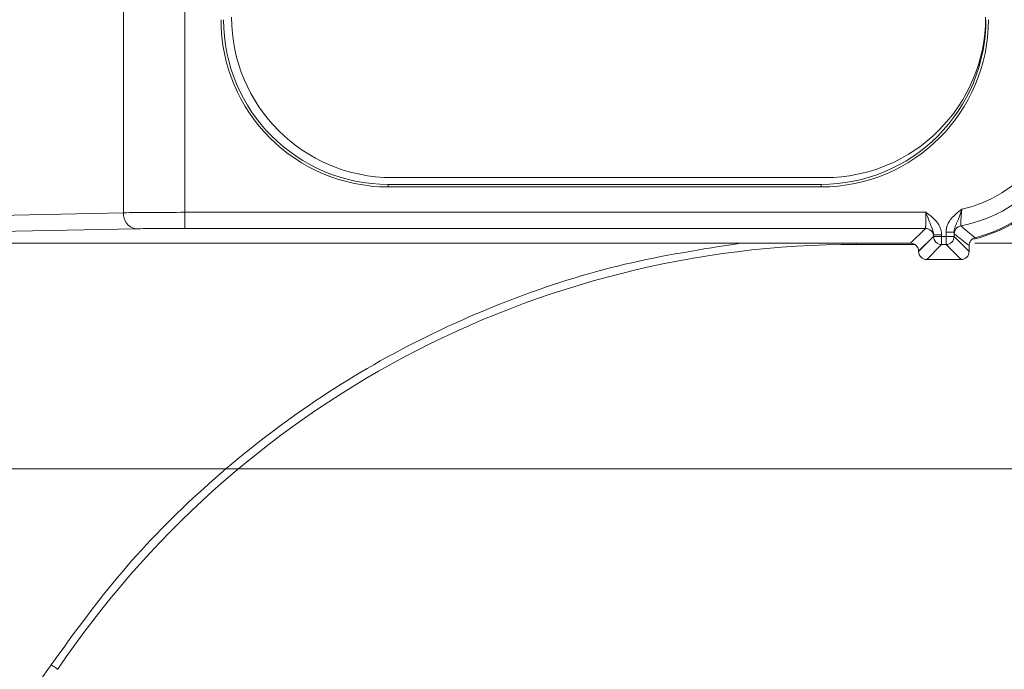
# Model space of a CAD drawing. Header units: millimetres. Extents: x 0 to 420, y 0 to 297.
# Tile 26 of 106: x 150 to 165, y 52 to 62. Entities that reach past the tile are written whole.
import ezdxf

# ---------------------------------------------------------------- set-up
doc = ezdxf.new("R2010")
doc.units = ezdxf.units.MM
doc.styles.add('SLDTEXTSTYLE0', font='TXT', dxfattribs={"width": 0.75})
doc.dimstyles.new('SLDDIMSTYLE1', dxfattribs={"dimtxt": 3.5, "dimasz": 3.302, "dimexe": 0, "dimexo": 0.0625, "dimgap": 0.875, "dimtad": 2, "dimdec": 6, "dimlfac": 2, "dimrnd": 1e-09, "dimzin": 12, "dimdsep": 46, "dimtxsty": 'SLDTEXTSTYLE0', "dimsah": 1, "dimcen": 0.09, "dimadec": 0, "dimazin": 3, "dimtfac": 1, "dimtofl": 0, "dimtmove": 0, "dimatfit": 3, "dimfxl": 1, "dimfrac": 2, "dimtolj": 1, "dimtzin": 12, "dimarcsym": 0})

# ---------------------------------------------------------------- blocks, each defined once
blk = doc.blocks.new('_D_1')
at = {"color": 7, "linetype": 'Continuous', "lineweight": 0}
for p, q in [((164.512, 91.237), (193.451, 91.237)), ((192.451, 91.237), (192.451, 58.272)), ((164.512, 58.272), (193.451, 58.272))]:
    blk.add_line(p, q, dxfattribs=at)
for points in [[(192.451, 91.237), (191.943, 87.935), (192.959, 87.935)], [(192.451, 58.272), (192.959, 61.574), (191.943, 61.574)]]:
    blk.add_solid(points, dxfattribs=at)
at = {"color": 7, "linetype": 'Continuous', "lineweight": 0, "insert": (187.94, 72.169), "char_height": 3.5, "attachment_point": 1, "rotation": 90, "style": 'SLDTEXTSTYLE0'}
blk.add_mtext('66', dxfattribs=at)
blk = doc.blocks.new('_D_5')
at = {"color": 7, "linetype": 'Continuous', "lineweight": 0}
for p, q in [((147.673, 94.755), (201.563, 94.755)), ((200.563, 94.755), (200.563, 54.755)), ((147.673, 54.755), (201.563, 54.755))]:
    blk.add_line(p, q, dxfattribs=at)
for points in [[(200.563, 94.755), (200.055, 91.453), (201.071, 91.453)], [(200.563, 54.755), (201.071, 58.057), (200.055, 58.057)]]:
    blk.add_solid(points, dxfattribs=at)
at = {"color": 7, "linetype": 'Continuous', "lineweight": 0, "insert": (196.051, 72.169), "char_height": 3.5, "attachment_point": 1, "rotation": 90, "style": 'SLDTEXTSTYLE0'}
blk.add_mtext('80', dxfattribs=at)
blk = doc.blocks.new('_D_6')
at = {"color": 7, "linetype": 'Continuous', "lineweight": 0}
for p, q in [((166.356, 59.755), (166.356, 32.18)), ((144.373, 51.455), (144.373, 32.18)), ((144.373, 33.18), (166.356, 33.18))]:
    blk.add_line(p, q, dxfattribs=at)
for points in [[(144.373, 33.18), (147.675, 32.672), (147.675, 33.688)], [(166.356, 33.18), (163.054, 33.688), (163.054, 32.672)]]:
    blk.add_solid(points, dxfattribs=at)
at = {"color": 7, "linetype": 'Continuous', "lineweight": 0, "insert": (153.976, 37.692), "char_height": 3.5, "attachment_point": 1, "style": 'SLDTEXTSTYLE0'}
blk.add_mtext('40', dxfattribs=at)

msp = doc.modelspace()

# ---------------------------------------------------------------- linework, layer by layer
at = {"color": 7, "linetype": 'Continuous', "lineweight": 15}
for p, q in [((151.24639723, 90.76217318), (151.24639723, 58.74724442)), ((152.20394585, 90.75593704), (152.20394585, 58.75348056)), ((155.43055389, 59.29521972), (162.18055639, 59.29521972)), ((155.371061, 59.18919796), (155.371061, 59.1498887)), ((162.11992357, 59.18919796), (155.371061, 59.18919796)), ((162.11992357, 59.1498887), (155.371061, 59.1498887)), ((162.11992357, 59.1498887), (162.11992357, 59.18919796)), ((151.24639723, 58.74724442), (143.60473905, 58.58827883)), ((163.75018511, 58.75348056), (152.20394585, 58.75348056)), ((152.20394585, 58.75348056), (152.20394585, 58.50352103)), ((143.79624877, 58.33831931), (151.43790696, 58.49728489)), ((152.20394585, 58.50352103), (163.74375526, 58.50352103)), ((163.74375526, 58.50352103), (163.51239983, 58.2721656)), ((163.86873875, 58.37853754), (163.63738332, 58.14718211)), ((163.63738332, 58.14285332), (163.87087706, 58.37635452)), ((163.87087706, 58.37635452), (163.87087706, 58.40150023)), ((163.99586055, 58.40150023), (163.87087706, 58.40150023)), ((163.87087706, 58.37635452), (163.99586055, 58.37635452)), ((163.99586055, 58.40150023), (163.99586055, 58.37635452)), ((163.99586055, 58.37635452), (164.06470392, 58.37635452)), ((163.99586055, 58.37635452), (163.99586055, 58.25137103)), ((164.06470392, 58.37635452), (164.06470392, 58.44331289)), ((164.06470392, 58.44331289), (164.18967996, 58.44331289)), ((164.06470392, 58.37635452), (164.18967996, 58.37635452)), ((164.06470392, 58.25137103), (164.06470392, 58.37635452)), ((164.18967996, 58.44331289), (164.18967996, 58.37635452)), ((164.18967996, 58.37635452), (164.42318115, 58.14285332)), ((143.23006797, 58.2721656), (163.51239983, 58.2721656)), ((162.66395751, 58.25470889), (163.57610974, 58.25470889)), ((163.76235936, 58.01787729), (163.99586055, 58.25137103)), ((164.06470392, 58.25137103), (163.99586055, 58.25137103)), ((164.06470392, 58.25137103), (164.29819766, 58.01787729)), ((164.42318115, 58.14285332), (164.42318115, 58.23609734)), ((163.63738332, 58.14718211), (163.63738332, 58.14285332)), ((163.76235936, 58.01787729), (164.29819766, 58.01787729))]:
    msp.add_line(p, q, dxfattribs=at)
at = {"color": 8, "linetype": 'Continuous', "lineweight": 15}
msp.add_line((162.66395751, 58.2721656), (162.66395751, 58.25470889), dxfattribs=at)
at = {"color": 7, "linetype": 'Continuous', "lineweight": 15, "flags": 128}
msp.add_lwpolyline([(150.11879656, 51.70365179), (150.13902489, 51.69003213), (150.15847835, 51.67691911), (150.17640445, 51.66484917), (150.19211028, 51.65426934), (150.20500723, 51.64558197), (150.21458868, 51.63912976), (150.22048954, 51.63516605), (150.22247884, 51.63382495)], dxfattribs=at)
at = {"color": 7, "linetype": 'Continuous', "lineweight": 15}
for centre, radius, start, end in [((155.37106453, 61.75470755), 2.60481556, 180, 270), ((155.37106453, 61.75470755), 2.56550972, 180, 270), ((155.43055481, 61.79521727), 2.5, 180, 270), ((162.11992555, 61.75470755), 2.60481556, 270, 0), ((162.11992555, 61.75470755), 2.56550972, 270, 0.000000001), ((162.18055481, 61.79521727), 2.5, 270, 0), ((163.87302399, 60.75470755), 2.25118917, 280.76396859, 0), ((163.87302399, 60.75470755), 2.5, 284.444200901, 0), ((163.87302399, 60.75470755), 2.48254494, 285.005923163, 0), ((151.47501064, 58.72405595), 0.22978641, 174.208243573, 260.707751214), ((163.74370016, 58.37848244), 0.1250386, 0.025247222, 89.974752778), ((164.31685237, 58.42030826), 0.12502665, 100.780483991, 179.984194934), ((163.99591565, 58.37640962), 0.1250386, 180.025247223, 269.974752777), ((164.06465196, 58.37639902), 0.125028, 270.023810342, 359.979605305), ((162.66396022, 43.25470755), 15, 90, 146.040442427)]:
    msp.add_arc(centre, radius, start, end, dxfattribs=at)
for centre, major_axis in [((163.51236157, 58.14714357), (-0.08841527, -0.08841527)), ((163.76239965, 58.14289404), (0.08841527, 0.08841527)), ((164.29816172, 58.14289404), (-0.08841527, 0.08841527))]:
    msp.add_ellipse(centre, major_axis=major_axis, ratio=0.9996954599, start_param=2.3563467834, end_param=3.9268385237, dxfattribs=at)
for points, knots in [([(165.87425123, 60.75470755), (165.87425123, 60.29996464), (165.71934996, 59.85872652), (165.15084536, 59.14882021), (164.75412528, 58.90123456), (164.31037454, 58.80185451)], [0, 0, 0, 0, 0.5, 0.5, 1, 1, 1, 1]), ([(164.06470023, 58.44331363), (164.06511715, 58.45533207), (164.06595118, 58.47937422), (164.07278999, 58.51508539), (164.08372474, 58.55025051), (164.09913202, 58.58486073), (164.11890652, 58.61889125), (164.14476109, 58.65492351), (164.17905134, 58.69317788), (164.23436363, 58.74426967), (164.28036449, 58.7791193), (164.31037454, 58.80185451)], [0, 0, 0, 0, 0.0796882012, 0.1594112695, 0.2403381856, 0.3235872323, 0.4101867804, 0.5010515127, 0.6173606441, 0.7503736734, 1, 1, 1, 1]), ([(164.18968119, 58.44331363), (164.18957304, 58.46460557), (164.19321997, 58.48632365), (164.20665122, 58.5325743), (164.21629635, 58.5565841), (164.23926875, 58.61179054), (164.25238994, 58.64302171), (164.28042344, 58.71675268), (164.29530467, 58.75914645), (164.31037454, 58.80185451)], [0, 0, 0, 0, 0.25, 0.25, 0.5, 0.5, 0.75, 0.75, 1, 1, 1, 1]), ([(164.31037454, 58.80185451), (164.30918987, 58.79013722), (164.30685122, 58.76700632), (164.30380895, 58.73328545), (164.30112291, 58.70150499), (164.2988136, 58.67207518), (164.29687443, 58.64533595), (164.29473103, 58.61216005), (164.29301914, 58.57745011), (164.29232441, 58.5492082), (164.29308451, 58.54515318), (164.29346407, 58.54312829)], [0, 0, 0, 0, 0.08922292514, 0.17613338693, 0.2607337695, 0.34303579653, 0.42306253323, 0.50084999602, 0.66817647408, 0.83430303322, 1, 1, 1, 1]), ([(152.2039491, 58.7534803), (152.02209412, 58.7534803), (151.84044767, 58.75291782), (151.51090488, 58.75077198), (151.36328769, 58.74919046), (151.24639355, 58.74724514)], [0, 0, 0, 0, 0.5, 0.5, 1, 1, 1, 1]), ([(163.74375542, 58.50351838), (163.74405355, 58.50417908), (163.74464074, 58.50548041), (163.74545969, 58.51316259), (163.74621558, 58.52439829), (163.74690524, 58.5390222), (163.74752948, 58.5563482), (163.74808812, 58.57583252), (163.7485812, 58.59692392), (163.74900871, 58.61911679), (163.74937071, 58.64194856), (163.74966704, 58.6650075), (163.74989829, 58.68793469), (163.75006248, 58.7104247), (163.75016655, 58.73222439), (163.75018018, 58.74651174), (163.75018683, 58.7534803)], [0, 0, 0, 0, 0.0890155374, 0.1753261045, 0.258931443, 0.3398313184, 0.4180255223, 0.4935138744, 0.5662962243, 0.6363724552, 0.7037424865, 0.7684062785, 0.8303638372, 0.8896152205, 0.9461605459, 1, 1, 1, 1]), ([(163.75018683, 58.7534803), (163.76551823, 58.71011002), (163.78053289, 58.66790399), (163.80869253, 58.59606532), (163.82177829, 58.56620586), (163.85604035, 58.4861319), (163.87109511, 58.44405947), (163.87088018, 58.40149992)], [0, 0, 0, 0, 0.25, 0.25, 0.5, 0.5, 1, 1, 1, 1]), ([(163.75018683, 58.7534803), (163.78057148, 58.73179978), (163.84117076, 58.68856005), (163.9089174, 58.62345434), (163.95152644, 58.56199938), (163.97601153, 58.51121534), (163.99275613, 58.45735232), (163.99483392, 58.41997736), (163.99586115, 58.40149992)], [0, 0, 0, 0, 0.25029360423, 0.49918676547, 0.6249932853, 0.74978195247, 0.87629713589, 1, 1, 1, 1]), ([(151.43790466, 58.49728321), (151.53141998, 58.49922853), (151.64951372, 58.50081006), (151.91314796, 58.50295589), (152.05846512, 58.50351838), (152.2039491, 58.50351838)], [0, 0, 0, 0, 0.5, 0.5, 1, 1, 1, 1]), ([(164.29346407, 58.54312829), (164.32952674, 58.51198128), (164.40342628, 58.4481549), (164.47774851, 58.3877482), (164.51580179, 58.35681971)], [0, 0, 0, 0, 0.4879958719, 1, 1, 1, 1]), ([(163.87088018, 58.40149992), (163.87064851, 58.39710822), (163.87018662, 58.38835238), (163.86946601, 58.38063393), (163.8689801, 58.37923772), (163.86873638, 58.37853742)], [0, 0, 0, 0, 0.3340307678, 0.6659651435, 1, 1, 1, 1]), ([(164.19182499, 58.42034638), (164.19158126, 58.42101283), (164.1910953, 58.42234159), (164.19037448, 58.43006537), (164.18991281, 58.43888747), (164.18968119, 58.44331363)], [0, 0, 0, 0, 0.3339526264, 0.6658364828, 1, 1, 1, 1]), ([(164.42318076, 58.23610072), (164.38388943, 58.26650565), (164.30677042, 58.3261829), (164.22965226, 58.38935822), (164.19182499, 58.42034638)], [0, 0, 0, 0, 0.5094895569, 1, 1, 1, 1]), ([(164.51580179, 58.35681971), (164.48932222, 58.3497216), (164.46570945, 58.33393704), (164.4323565, 58.29050177), (164.42318076, 58.26351516), (164.42318076, 58.23610072)], [0, 0, 0, 0, 0.5, 0.5, 1, 1, 1, 1])]:
    msp.add_open_spline(points, degree=3, knots=knots, dxfattribs=at)
at = {"color": 8, "linetype": 'Continuous', "lineweight": 15}
for points, knots in [([(150.11879656, 51.70365179), (150.47525235, 52.19547111), (151.18818959, 53.17914518), (152.48490845, 54.48890893), (153.93518821, 55.65507306), (155.54016574, 56.64199478), (157.25479982, 57.41818523), (159.03647519, 57.98778909), (160.25882353, 58.177904), (160.86488072, 58.2721656)], [0, 0, 0, 0, 0.1401929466, 0.2803959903, 0.4243480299, 0.5694166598, 0.7144854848, 0.8584379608, 1, 1, 1, 1]), ([(119.93070546, 29.20891846), (119.9414016, 29.2118363), (121.31178736, 29.58566934), (123.97125136, 30.6077373), (127.87932215, 32.29799311), (131.65727143, 34.32461381), (135.28552818, 36.62738234), (138.72801928, 39.20068103), (141.95870638, 42.01663196), (144.94702368, 45.05424558), (147.69782186, 48.26906851), (149.31450282, 50.56261805), (150.11879656, 51.70365179)], [0, 0, 0, 0, 0.0008669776, 0.1110769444, 0.2221478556, 0.3338321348, 0.4458764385, 0.5579164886, 0.6695985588, 0.780669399, 0.8908837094, 1, 1, 1, 1])]:
    msp.add_open_spline(points, degree=3, knots=knots, dxfattribs=at)

# ---------------------------------------------------------------- dimensions: what is measured, and where the dimension line sits
at = {"color": 7, "linetype": 'Continuous', "lineweight": 0}
for base, p1, p2, picture, middle in [((200.56292365, 54.75470755), (146.67302399, 94.75470755), (146.67302399, 54.75470755), '_D_5', (200.56292365, 74.75470755)), ((192.4514957, 58.27216261), (163.51239965, 91.23725248), (163.51239965, 58.27216261), '_D_1', (192.4514957, 74.75470755))]:
    dim = msp.add_linear_dim(base=base, p1=p1, p2=p2, angle=90, dimstyle='SLDDIMSTYLE1', dxfattribs=at)
    dim.commit()
    dim.dimension.update_dxf_attribs({"geometry": picture, "text_midpoint": middle, "dimtype": 160})
dim = msp.add_linear_dim(base=(166.35556892, 33.18004791), p1=(144.37302399, 52.45470755), p2=(166.35556892, 60.75470755), dimstyle='SLDDIMSTYLE1', dxfattribs=at)
dim.commit()
dim.dimension.update_dxf_attribs({"geometry": '_D_6', "text_midpoint": (156.5625505, 33.18004791), "dimtype": 160})

doc.saveas('drawing.dxf')
